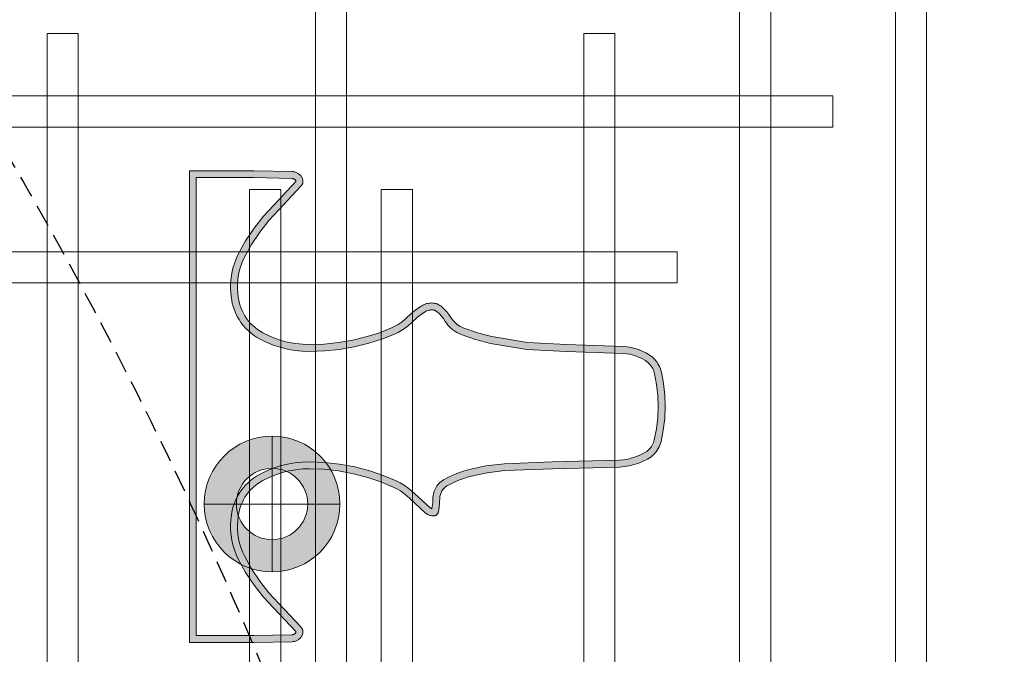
# Model space of a CAD drawing. Header units: millimetres. Extents: x -2073 to 35483, y -49920 to 11085.
# Tile 63 of 70: x 3338 to 3903, y 2496 to 2860. Entities that reach past the tile are written whole.
import ezdxf

# ---------------------------------------------------------------- set-up
doc = ezdxf.new("R2010")
doc.units = ezdxf.units.MM
doc.linetypes.add('DASHED', pattern=[19.05, 12.7, -6.35])
doc.linetypes.add('HIDDEN', pattern=[0.375, 0.25, -0.125])
for name, color, linetype, lineweight in [('Ceiling', 14, 'Continuous', 9), ('E Celing Lighting', 5, 'DASHED', 5), ('Lighting (Ceiling)', 160, 'Continuous', 15)]:
    doc.layers.add(name, color=color, linetype=linetype, lineweight=lineweight)
for name, color, linetype, true_color in [('FIRE-SPKLR-EQP', 1, 'Continuous', 0xff0000), ('FIRE-SPKLR-EQP-MPA-12SM-C', 2, 'HIDDEN', 0xffff00), ('RCP LAYOUT', 9, 'Continuous', 0x808080), ('UPRIGHT SPRINKLER EQP', 1, 'Continuous', 0xff0000)]:
    doc.layers.add(name, color=color, linetype=linetype, true_color=true_color)

# ---------------------------------------------------------------- blocks, each defined once
blk = doc.blocks.new('UPRIGHT SPRINKLER')
at = {"layer": 'FIRE-SPKLR-EQP-MPA-12SM-C', "linetype": 'DASHED'}
blk.add_circle((0, 0), 2450, dxfattribs=at)
blk = doc.blocks.new('SPKLR-EQP-PENDENT-68C')
at = {"layer": 'FIRE-SPKLR-EQP-MPA-12SM-C'}
blk.add_circle((0, 0), 2450, dxfattribs=at)
blk = doc.blocks.new('kuaryfjeh')
at = {"ltscale": 0.25, "true_color": 0x808080}
h = blk.add_hatch(color=8, dxfattribs=at)
h.dxf.hatch_style = 1
h.paths.add_polyline_path([(-99.579, -8.175), (-99.574, -8.179), (-99.568, -8.184), (-99.562, -8.188), (-99.56, -8.189), (-99.558, -8.19), (-99.556, -8.19), (-99.553, -8.191), (-99.551, -8.191), (-99.548, -8.19), (-99.546, -8.189), (-99.544, -8.188), (-99.542, -8.187), (-99.035, -7.709), (-98.796, -7.487), (-98.536, -7.282), (-98.26, -7.099), (-97.97, -6.939), (-97.87, -6.893), (-97.768, -6.855), (-97.663, -6.824), (-97.557, -6.799), (-97.449, -6.783), (-97.34, -6.773), (-97.231, -6.772), (-97.122, -6.777), (-97.013, -6.79), (-96.906, -6.811), (-96.832, -6.831), (-96.759, -6.855), (-96.687, -6.884), (-96.618, -6.918), (-96.551, -6.957), (-96.487, -6.999), (-96.426, -7.046), (-96.368, -7.097), (-96.313, -7.151), (-96.262, -7.209), (-96.215, -7.27), (-96.172, -7.335), (-96.133, -7.402), (-96.062, -7.546), (-96.001, -7.695), (-95.951, -7.849), (-95.911, -8.005), (-95.883, -8.164), (-95.866, -8.324), (-95.861, -8.486), (-95.872, -8.809), (-95.905, -9.132), (-95.961, -9.454), (-96.038, -9.773), (-96.126, -10.052), (-96.233, -10.324), (-96.273, -10.407), (-96.319, -10.486), (-96.37, -10.562), (-96.427, -10.634), (-96.485, -10.697), (-96.608, -10.833), (-96.714, -10.976), (-96.723, -10.991), (-96.732, -11.008), (-96.74, -11.025), (-96.746, -11.042), (-96.752, -11.06), (-96.756, -11.078), (-96.759, -11.097), (-96.761, -11.116), (-96.762, -11.134), (-96.761, -11.147), (-96.76, -11.16), (-96.758, -11.172), (-96.755, -11.184), (-96.751, -11.196), (-96.746, -11.208), (-96.74, -11.219), (-96.734, -11.23), (-96.727, -11.241), (-96.719, -11.25), (-96.673, -11.299), (-96.624, -11.345), (-96.572, -11.386), (-96.512, -11.427), (-96.474, -11.452), (-96.434, -11.484), (-96.396, -11.518), (-96.361, -11.555), (-96.328, -11.595), (-96.299, -11.637), (-96.272, -11.68), (-96.249, -11.726), (-96.229, -11.773), (-96.122, -12.085), (-96.036, -12.405), (-95.904, -13.193), (-95.861, -14.049), (-95.82, -15.283), (-95.813, -15.356), (-95.8, -15.428), (-95.782, -15.499), (-95.76, -15.569), (-95.732, -15.636), (-95.7, -15.702), (-95.664, -15.766), (-95.647, -15.79), (-95.628, -15.814), (-95.609, -15.836), (-95.587, -15.857), (-95.565, -15.877), (-95.541, -15.895), (-95.516, -15.911), (-95.49, -15.926), (-95.463, -15.939), (-95.436, -15.95), (-95.407, -15.959), (-95.379, -15.967), (-95.143, -16.01), (-94.905, -16.036), (-94.665, -16.045), (-94.423, -16.035), (-94.181, -16.007), (-93.943, -15.959), (-93.914, -15.951), (-93.885, -15.941), (-93.857, -15.929), (-93.83, -15.915), (-93.804, -15.899), (-93.779, -15.881), (-93.756, -15.862), (-93.734, -15.841), (-93.713, -15.818), (-93.694, -15.794), (-93.676, -15.769), (-93.661, -15.743), (-93.618, -15.658), (-93.582, -15.57), (-93.552, -15.48), (-93.53, -15.388), (-93.515, -15.294), (-93.506, -15.198), (-93.47, -13.747), (-93.429, -12.707), (-93.38, -12.308), (-93.295, -11.916), (-93.253, -11.778), (-93.203, -11.645), (-93.144, -11.515), (-93.076, -11.389), (-93.058, -11.362), (-93.039, -11.336), (-93.018, -11.312), (-92.996, -11.288), (-92.972, -11.267), (-92.946, -11.247), (-92.919, -11.229), (-92.891, -11.213), (-92.862, -11.199), (-92.832, -11.187), (-92.801, -11.177), (-92.77, -11.169), (-92.738, -11.163), (-92.706, -11.16), (-92.586, -11.156), (-92.499, -11.147), (-92.452, -11.138), (-92.455, -11.13), (-92.458, -11.122), (-92.462, -11.114), (-92.467, -11.106), (-92.471, -11.099), (-92.477, -11.092), (-92.784, -10.759), (-92.847, -10.691), (-92.908, -10.615), (-92.964, -10.535), (-93.014, -10.451), (-93.058, -10.364), (-93.176, -10.083), (-93.274, -9.794), (-93.358, -9.468), (-93.42, -9.138), (-93.457, -8.813), (-93.47, -8.486), (-93.464, -8.324), (-93.447, -8.164), (-93.419, -8.005), (-93.379, -7.849), (-93.329, -7.695), (-93.268, -7.546), (-93.197, -7.402), (-93.158, -7.335), (-93.115, -7.27), (-93.068, -7.209), (-93.017, -7.151), (-92.962, -7.097), (-92.904, -7.046), (-92.843, -6.999), (-92.779, -6.957), (-92.712, -6.918), (-92.643, -6.884), (-92.572, -6.855), (-92.499, -6.831), (-92.424, -6.811), (-92.317, -6.79), (-92.209, -6.777), (-92.099, -6.772), (-91.99, -6.773), (-91.881, -6.783), (-91.773, -6.799), (-91.667, -6.824), (-91.562, -6.855), (-91.46, -6.893), (-91.36, -6.939), (-91.071, -7.099), (-90.795, -7.282), (-90.534, -7.487), (-90.295, -7.709), (-89.79, -8.186), (-89.787, -8.188), (-89.785, -8.189), (-89.783, -8.19), (-89.781, -8.19), (-89.778, -8.191), (-89.776, -8.191), (-89.774, -8.19), (-89.771, -8.189), (-89.769, -8.188), (-89.762, -8.184), (-89.757, -8.179), (-89.751, -8.175), (-89.747, -8.17), (-89.742, -8.164), (-89.738, -8.158), (-89.734, -8.152), (-89.731, -8.146), (-89.728, -8.139), (-89.725, -8.133), (-89.723, -8.126), (-89.722, -8.119), (-89.721, -8.112), (-89.72, -8.103), (-89.702, -7.274), (-89.702, -6.03), (-99.628, -6.03), (-99.628, -7.274), (-99.61, -8.103), (-99.609, -8.112), (-99.608, -8.119), (-99.607, -8.126), (-99.605, -8.133), (-99.602, -8.139), (-99.599, -8.146), (-99.596, -8.152), (-99.592, -8.158), (-99.588, -8.164), (-99.584, -8.17)], flags=16)
h.paths.add_polyline_path([(-99.726, -8.227), (-99.734, -8.211), (-99.742, -8.196), (-99.747, -8.179), (-99.752, -8.163), (-99.756, -8.146), (-99.759, -8.128), (-99.76, -8.111), (-99.778, -7.276), (-99.778, -5.88), (-89.552, -5.88), (-89.552, -7.276), (-89.57, -8.111), (-89.572, -8.128), (-89.574, -8.146), (-89.578, -8.163), (-89.583, -8.179), (-89.589, -8.196), (-89.596, -8.211), (-89.604, -8.227), (-89.613, -8.242), (-89.623, -8.256), (-89.634, -8.269), (-89.646, -8.282), (-89.659, -8.293), (-89.673, -8.304), (-89.687, -8.314), (-89.697, -8.32), (-89.707, -8.325), (-89.717, -8.33), (-89.728, -8.333), (-89.739, -8.336), (-89.75, -8.339), (-89.762, -8.34), (-89.773, -8.341), (-89.785, -8.341), (-89.796, -8.34), (-89.807, -8.338), (-89.818, -8.336), (-89.829, -8.333), (-89.84, -8.329), (-89.851, -8.324), (-89.861, -8.319), (-89.871, -8.313), (-89.88, -8.306), (-89.889, -8.299), (-90.398, -7.819), (-90.632, -7.601), (-90.883, -7.404), (-91.148, -7.227), (-91.428, -7.073), (-91.518, -7.032), (-91.61, -6.997), (-91.705, -6.969), (-91.802, -6.947), (-91.899, -6.932), (-91.998, -6.923), (-92.097, -6.922), (-92.196, -6.927), (-92.294, -6.939), (-92.391, -6.957), (-92.456, -6.974), (-92.519, -6.996), (-92.581, -7.021), (-92.642, -7.051), (-92.7, -7.084), (-92.756, -7.121), (-92.809, -7.162), (-92.86, -7.207), (-92.908, -7.254), (-92.952, -7.305), (-92.993, -7.358), (-93.031, -7.414), (-93.065, -7.472), (-93.131, -7.607), (-93.188, -7.747), (-93.235, -7.89), (-93.272, -8.036), (-93.298, -8.185), (-93.314, -8.335), (-93.32, -8.486), (-93.308, -8.802), (-93.272, -9.116), (-93.212, -9.436), (-93.13, -9.751), (-93.036, -10.029), (-92.922, -10.3), (-92.882, -10.378), (-92.838, -10.454), (-92.788, -10.525), (-92.733, -10.593), (-92.674, -10.657), (-92.363, -10.995), (-92.351, -11.01), (-92.34, -11.026), (-92.33, -11.043), (-92.321, -11.06), (-92.314, -11.078), (-92.308, -11.096), (-92.303, -11.115), (-92.3, -11.134), (-92.298, -11.154), (-92.297, -11.173), (-92.297, -11.18), (-92.298, -11.188), (-92.299, -11.195), (-92.301, -11.202), (-92.303, -11.209), (-92.306, -11.216), (-92.309, -11.223), (-92.313, -11.229), (-92.317, -11.235), (-92.321, -11.241), (-92.326, -11.246), (-92.331, -11.252), (-92.336, -11.256), (-92.342, -11.261), (-92.348, -11.265), (-92.354, -11.268), (-92.361, -11.272), (-92.368, -11.274), (-92.375, -11.277), (-92.382, -11.278), (-92.478, -11.295), (-92.576, -11.305), (-92.696, -11.31), (-92.717, -11.312), (-92.739, -11.316), (-92.76, -11.321), (-92.781, -11.328), (-92.801, -11.336), (-92.821, -11.345), (-92.84, -11.356), (-92.858, -11.369), (-92.875, -11.382), (-92.892, -11.397), (-92.907, -11.412), (-92.921, -11.429), (-92.934, -11.447), (-92.946, -11.465), (-93.009, -11.582), (-93.064, -11.702), (-93.111, -11.827), (-93.149, -11.954), (-93.231, -12.333), (-93.279, -12.719), (-93.32, -13.752), (-93.356, -15.207), (-93.366, -15.313), (-93.383, -15.418), (-93.408, -15.521), (-93.441, -15.622), (-93.481, -15.72), (-93.529, -15.815), (-93.55, -15.85), (-93.573, -15.884), (-93.599, -15.916), (-93.627, -15.946), (-93.657, -15.974), (-93.688, -16), (-93.722, -16.024), (-93.756, -16.045), (-93.793, -16.064), (-93.83, -16.08), (-93.869, -16.094), (-93.908, -16.105), (-94.158, -16.155), (-94.411, -16.185), (-94.665, -16.195), (-94.915, -16.186), (-95.165, -16.159), (-95.411, -16.113), (-95.449, -16.104), (-95.487, -16.091), (-95.524, -16.076), (-95.56, -16.059), (-95.594, -16.039), (-95.627, -16.018), (-95.659, -15.994), (-95.689, -15.968), (-95.718, -15.94), (-95.744, -15.91), (-95.768, -15.878), (-95.791, -15.845), (-95.833, -15.773), (-95.87, -15.698), (-95.901, -15.62), (-95.927, -15.54), (-95.947, -15.459), (-95.961, -15.376), (-95.97, -15.293), (-96.011, -14.055), (-96.054, -13.209), (-96.183, -12.437), (-96.266, -12.129), (-96.369, -11.827), (-96.385, -11.789), (-96.403, -11.753), (-96.424, -11.719), (-96.448, -11.686), (-96.473, -11.655), (-96.501, -11.626), (-96.531, -11.598), (-96.562, -11.574), (-96.596, -11.551), (-96.66, -11.507), (-96.722, -11.459), (-96.779, -11.406), (-96.832, -11.348), (-96.847, -11.33), (-96.86, -11.311), (-96.872, -11.291), (-96.882, -11.27), (-96.891, -11.249), (-96.899, -11.227), (-96.904, -11.204), (-96.908, -11.181), (-96.911, -11.158), (-96.912, -11.134), (-96.911, -11.106), (-96.908, -11.077), (-96.903, -11.049), (-96.897, -11.021), (-96.888, -10.994), (-96.878, -10.967), (-96.867, -10.941), (-96.853, -10.916), (-96.838, -10.892), (-96.724, -10.738), (-96.596, -10.596), (-96.541, -10.537), (-96.491, -10.474), (-96.446, -10.407), (-96.406, -10.337), (-96.371, -10.264), (-96.267, -10.002), (-96.183, -9.733), (-96.108, -9.424), (-96.054, -9.111), (-96.021, -8.799), (-96.011, -8.486), (-96.016, -8.335), (-96.032, -8.185), (-96.058, -8.036), (-96.095, -7.89), (-96.142, -7.747), (-96.199, -7.607), (-96.265, -7.472), (-96.299, -7.414), (-96.337, -7.358), (-96.378, -7.305), (-96.423, -7.254), (-96.47, -7.207), (-96.521, -7.162), (-96.574, -7.121), (-96.63, -7.084), (-96.689, -7.051), (-96.749, -7.021), (-96.811, -6.996), (-96.875, -6.974), (-96.939, -6.957), (-97.037, -6.939), (-97.135, -6.927), (-97.234, -6.922), (-97.332, -6.923), (-97.431, -6.932), (-97.529, -6.947), (-97.625, -6.969), (-97.72, -6.997), (-97.813, -7.032), (-97.903, -7.073), (-98.182, -7.227), (-98.448, -7.404), (-98.698, -7.601), (-98.932, -7.819), (-99.442, -8.299), (-99.45, -8.306), (-99.46, -8.313), (-99.47, -8.319), (-99.48, -8.324), (-99.49, -8.329), (-99.501, -8.333), (-99.512, -8.336), (-99.523, -8.338), (-99.534, -8.34), (-99.546, -8.341), (-99.557, -8.341), (-99.569, -8.34), (-99.58, -8.339), (-99.591, -8.336), (-99.602, -8.333), (-99.613, -8.33), (-99.623, -8.325), (-99.634, -8.32), (-99.644, -8.314), (-99.658, -8.304), (-99.671, -8.293), (-99.684, -8.282), (-99.696, -8.269), (-99.707, -8.256), (-99.717, -8.242)])
at = {"layer": 'E Celing Lighting', "color": 8, "true_color": 0x808080}
for points in [[(-99.726, -8.227), (-99.734, -8.211), (-99.742, -8.196), (-99.747, -8.179), (-99.752, -8.163), (-99.756, -8.146), (-99.759, -8.128), (-99.76, -8.111), (-99.778, -7.276), (-99.778, -5.88), (-89.552, -5.88), (-89.552, -7.276), (-89.57, -8.111), (-89.572, -8.128), (-89.574, -8.146), (-89.578, -8.163), (-89.583, -8.179), (-89.589, -8.196), (-89.596, -8.211), (-89.604, -8.227), (-89.613, -8.242), (-89.623, -8.256), (-89.634, -8.269), (-89.646, -8.282), (-89.659, -8.293), (-89.673, -8.304), (-89.687, -8.314), (-89.697, -8.32), (-89.707, -8.325), (-89.717, -8.33), (-89.728, -8.333), (-89.739, -8.336), (-89.75, -8.339), (-89.762, -8.34), (-89.773, -8.341), (-89.785, -8.341), (-89.796, -8.34), (-89.807, -8.338), (-89.818, -8.336), (-89.829, -8.333), (-89.84, -8.329), (-89.851, -8.324), (-89.861, -8.319), (-89.871, -8.313), (-89.88, -8.306), (-89.889, -8.299), (-90.398, -7.819), (-90.632, -7.601), (-90.883, -7.404), (-91.148, -7.227), (-91.428, -7.073), (-91.518, -7.032), (-91.61, -6.997), (-91.705, -6.969), (-91.802, -6.947), (-91.899, -6.932), (-91.998, -6.923), (-92.097, -6.922), (-92.196, -6.927), (-92.294, -6.939), (-92.391, -6.957), (-92.456, -6.974), (-92.519, -6.996), (-92.581, -7.021), (-92.642, -7.051), (-92.7, -7.084), (-92.756, -7.121), (-92.809, -7.162), (-92.86, -7.207), (-92.908, -7.254), (-92.952, -7.305), (-92.993, -7.358), (-93.031, -7.414), (-93.065, -7.472), (-93.131, -7.607), (-93.188, -7.747), (-93.235, -7.89), (-93.272, -8.036), (-93.298, -8.185), (-93.314, -8.335), (-93.32, -8.486), (-93.308, -8.802), (-93.272, -9.116), (-93.212, -9.436), (-93.13, -9.751), (-93.036, -10.029), (-92.922, -10.3), (-92.882, -10.378), (-92.838, -10.454), (-92.788, -10.525), (-92.733, -10.593), (-92.674, -10.657), (-92.363, -10.995), (-92.351, -11.01), (-92.34, -11.026), (-92.33, -11.043), (-92.321, -11.06), (-92.314, -11.078), (-92.308, -11.096), (-92.303, -11.115), (-92.3, -11.134), (-92.298, -11.154), (-92.297, -11.173), (-92.297, -11.18), (-92.298, -11.188), (-92.299, -11.195), (-92.301, -11.202), (-92.303, -11.209), (-92.306, -11.216), (-92.309, -11.223), (-92.313, -11.229), (-92.317, -11.235), (-92.321, -11.241), (-92.326, -11.246), (-92.331, -11.252), (-92.336, -11.256), (-92.342, -11.261), (-92.348, -11.265), (-92.354, -11.268), (-92.361, -11.272), (-92.368, -11.274), (-92.375, -11.277), (-92.382, -11.278), (-92.478, -11.295), (-92.576, -11.305), (-92.696, -11.31), (-92.717, -11.312), (-92.739, -11.316), (-92.76, -11.321), (-92.781, -11.328), (-92.801, -11.336), (-92.821, -11.345), (-92.84, -11.356), (-92.858, -11.369), (-92.875, -11.382), (-92.892, -11.397), (-92.907, -11.412), (-92.921, -11.429), (-92.934, -11.447), (-92.946, -11.465), (-93.009, -11.582), (-93.064, -11.702), (-93.111, -11.827), (-93.149, -11.954), (-93.231, -12.333), (-93.279, -12.719), (-93.32, -13.752), (-93.356, -15.207), (-93.366, -15.313), (-93.383, -15.418), (-93.408, -15.521), (-93.441, -15.622), (-93.481, -15.72), (-93.529, -15.815), (-93.55, -15.85), (-93.573, -15.884), (-93.599, -15.916), (-93.627, -15.946), (-93.657, -15.974), (-93.688, -16), (-93.722, -16.024), (-93.756, -16.045), (-93.793, -16.064), (-93.83, -16.08), (-93.869, -16.094), (-93.908, -16.105), (-94.158, -16.155), (-94.411, -16.185), (-94.665, -16.195), (-94.915, -16.186), (-95.165, -16.159), (-95.411, -16.113), (-95.449, -16.104), (-95.487, -16.091), (-95.524, -16.076), (-95.56, -16.059), (-95.594, -16.039), (-95.627, -16.018), (-95.659, -15.994), (-95.689, -15.968), (-95.718, -15.94), (-95.744, -15.91), (-95.768, -15.878), (-95.791, -15.845), (-95.833, -15.773), (-95.87, -15.698), (-95.901, -15.62), (-95.927, -15.54), (-95.947, -15.459), (-95.961, -15.376), (-95.97, -15.293), (-96.011, -14.055), (-96.054, -13.209), (-96.183, -12.437), (-96.266, -12.129), (-96.369, -11.827), (-96.385, -11.789), (-96.403, -11.753), (-96.424, -11.719), (-96.448, -11.686), (-96.473, -11.655), (-96.501, -11.626), (-96.531, -11.598), (-96.562, -11.574), (-96.596, -11.551), (-96.66, -11.507), (-96.722, -11.459), (-96.779, -11.406), (-96.832, -11.348), (-96.847, -11.33), (-96.86, -11.311), (-96.872, -11.291), (-96.882, -11.27), (-96.891, -11.249), (-96.899, -11.227), (-96.904, -11.204), (-96.908, -11.181), (-96.911, -11.158), (-96.912, -11.134), (-96.911, -11.106), (-96.908, -11.077), (-96.903, -11.049), (-96.897, -11.021), (-96.888, -10.994), (-96.878, -10.967), (-96.867, -10.941), (-96.853, -10.916), (-96.838, -10.892), (-96.724, -10.738), (-96.596, -10.596), (-96.541, -10.537), (-96.491, -10.474), (-96.446, -10.407), (-96.406, -10.337), (-96.371, -10.264), (-96.267, -10.002), (-96.183, -9.733), (-96.108, -9.424), (-96.054, -9.111), (-96.021, -8.799), (-96.011, -8.486), (-96.016, -8.335), (-96.032, -8.185), (-96.058, -8.036), (-96.095, -7.89), (-96.142, -7.747), (-96.199, -7.607), (-96.265, -7.472), (-96.299, -7.414), (-96.337, -7.358), (-96.378, -7.305), (-96.423, -7.254), (-96.47, -7.207), (-96.521, -7.162), (-96.574, -7.121), (-96.63, -7.084), (-96.689, -7.051), (-96.749, -7.021), (-96.811, -6.996), (-96.875, -6.974), (-96.939, -6.957), (-97.037, -6.939), (-97.135, -6.927), (-97.234, -6.922), (-97.332, -6.923), (-97.431, -6.932), (-97.529, -6.947), (-97.625, -6.969), (-97.72, -6.997), (-97.813, -7.032), (-97.903, -7.073), (-98.182, -7.227), (-98.448, -7.404), (-98.698, -7.601), (-98.932, -7.819), (-99.442, -8.299), (-99.45, -8.306), (-99.46, -8.313), (-99.47, -8.319), (-99.48, -8.324), (-99.49, -8.329), (-99.501, -8.333), (-99.512, -8.336), (-99.523, -8.338), (-99.534, -8.34), (-99.546, -8.341), (-99.557, -8.341), (-99.569, -8.34), (-99.58, -8.339), (-99.591, -8.336), (-99.602, -8.333), (-99.613, -8.33), (-99.623, -8.325), (-99.634, -8.32), (-99.644, -8.314), (-99.658, -8.304), (-99.671, -8.293), (-99.684, -8.282), (-99.696, -8.269), (-99.707, -8.256), (-99.717, -8.242)], [(-99.579, -8.175), (-99.574, -8.179), (-99.568, -8.184), (-99.562, -8.188), (-99.56, -8.189), (-99.558, -8.19), (-99.556, -8.19), (-99.553, -8.191), (-99.551, -8.191), (-99.548, -8.19), (-99.546, -8.189), (-99.544, -8.188), (-99.542, -8.187), (-99.035, -7.709), (-98.796, -7.487), (-98.536, -7.282), (-98.26, -7.099), (-97.97, -6.939), (-97.87, -6.893), (-97.768, -6.855), (-97.663, -6.824), (-97.557, -6.799), (-97.449, -6.783), (-97.34, -6.773), (-97.231, -6.772), (-97.122, -6.777), (-97.013, -6.79), (-96.906, -6.811), (-96.832, -6.831), (-96.759, -6.855), (-96.687, -6.884), (-96.618, -6.918), (-96.551, -6.957), (-96.487, -6.999), (-96.426, -7.046), (-96.368, -7.097), (-96.313, -7.151), (-96.262, -7.209), (-96.215, -7.27), (-96.172, -7.335), (-96.133, -7.402), (-96.062, -7.546), (-96.001, -7.695), (-95.951, -7.849), (-95.911, -8.005), (-95.883, -8.164), (-95.866, -8.324), (-95.861, -8.486), (-95.872, -8.809), (-95.905, -9.132), (-95.961, -9.454), (-96.038, -9.773), (-96.126, -10.052), (-96.233, -10.324), (-96.273, -10.407), (-96.319, -10.486), (-96.37, -10.562), (-96.427, -10.634), (-96.485, -10.697), (-96.608, -10.833), (-96.714, -10.976), (-96.723, -10.991), (-96.732, -11.008), (-96.74, -11.025), (-96.746, -11.042), (-96.752, -11.06), (-96.756, -11.078), (-96.759, -11.097), (-96.761, -11.116), (-96.762, -11.134), (-96.761, -11.147), (-96.76, -11.16), (-96.758, -11.172), (-96.755, -11.184), (-96.751, -11.196), (-96.746, -11.208), (-96.74, -11.219), (-96.734, -11.23), (-96.727, -11.241), (-96.719, -11.25), (-96.673, -11.299), (-96.624, -11.345), (-96.572, -11.386), (-96.512, -11.427), (-96.474, -11.452), (-96.434, -11.484), (-96.396, -11.518), (-96.361, -11.555), (-96.328, -11.595), (-96.299, -11.637), (-96.272, -11.68), (-96.249, -11.726), (-96.229, -11.773), (-96.122, -12.085), (-96.036, -12.405), (-95.904, -13.193), (-95.861, -14.049), (-95.82, -15.283), (-95.813, -15.356), (-95.8, -15.428), (-95.782, -15.499), (-95.76, -15.569), (-95.732, -15.636), (-95.7, -15.702), (-95.664, -15.766), (-95.647, -15.79), (-95.628, -15.814), (-95.609, -15.836), (-95.587, -15.857), (-95.565, -15.877), (-95.541, -15.895), (-95.516, -15.911), (-95.49, -15.926), (-95.463, -15.939), (-95.436, -15.95), (-95.407, -15.959), (-95.379, -15.967), (-95.143, -16.01), (-94.905, -16.036), (-94.665, -16.045), (-94.423, -16.035), (-94.181, -16.007), (-93.943, -15.959), (-93.914, -15.951), (-93.885, -15.941), (-93.857, -15.929), (-93.83, -15.915), (-93.804, -15.899), (-93.779, -15.881), (-93.756, -15.862), (-93.734, -15.841), (-93.713, -15.818), (-93.694, -15.794), (-93.676, -15.769), (-93.661, -15.743), (-93.618, -15.658), (-93.582, -15.57), (-93.552, -15.48), (-93.53, -15.388), (-93.515, -15.294), (-93.506, -15.198), (-93.47, -13.747), (-93.429, -12.707), (-93.38, -12.308), (-93.295, -11.916), (-93.253, -11.778), (-93.203, -11.645), (-93.144, -11.515), (-93.076, -11.389), (-93.058, -11.362), (-93.039, -11.336), (-93.018, -11.312), (-92.996, -11.288), (-92.972, -11.267), (-92.946, -11.247), (-92.919, -11.229), (-92.891, -11.213), (-92.862, -11.199), (-92.832, -11.187), (-92.801, -11.177), (-92.77, -11.169), (-92.738, -11.163), (-92.706, -11.16), (-92.586, -11.156), (-92.499, -11.147), (-92.452, -11.138), (-92.455, -11.13), (-92.458, -11.122), (-92.462, -11.114), (-92.467, -11.106), (-92.471, -11.099), (-92.477, -11.092), (-92.784, -10.759), (-92.847, -10.691), (-92.908, -10.615), (-92.964, -10.535), (-93.014, -10.451), (-93.058, -10.364), (-93.176, -10.083), (-93.274, -9.794), (-93.358, -9.468), (-93.42, -9.138), (-93.457, -8.813), (-93.47, -8.486), (-93.464, -8.324), (-93.447, -8.164), (-93.419, -8.005), (-93.379, -7.849), (-93.329, -7.695), (-93.268, -7.546), (-93.197, -7.402), (-93.158, -7.335), (-93.115, -7.27), (-93.068, -7.209), (-93.017, -7.151), (-92.962, -7.097), (-92.904, -7.046), (-92.843, -6.999), (-92.779, -6.957), (-92.712, -6.918), (-92.643, -6.884), (-92.572, -6.855), (-92.499, -6.831), (-92.424, -6.811), (-92.317, -6.79), (-92.209, -6.777), (-92.099, -6.772), (-91.99, -6.773), (-91.881, -6.783), (-91.773, -6.799), (-91.667, -6.824), (-91.562, -6.855), (-91.46, -6.893), (-91.36, -6.939), (-91.071, -7.099), (-90.795, -7.282), (-90.534, -7.487), (-90.295, -7.709), (-89.79, -8.186), (-89.787, -8.188), (-89.785, -8.189), (-89.783, -8.19), (-89.781, -8.19), (-89.778, -8.191), (-89.776, -8.191), (-89.774, -8.19), (-89.771, -8.189), (-89.769, -8.188), (-89.762, -8.184), (-89.757, -8.179), (-89.751, -8.175), (-89.747, -8.17), (-89.742, -8.164), (-89.738, -8.158), (-89.734, -8.152), (-89.731, -8.146), (-89.728, -8.139), (-89.725, -8.133), (-89.723, -8.126), (-89.722, -8.119), (-89.721, -8.112), (-89.72, -8.103), (-89.702, -7.274), (-89.702, -6.03), (-99.628, -6.03), (-99.628, -7.274), (-99.61, -8.103), (-99.609, -8.112), (-99.608, -8.119), (-99.607, -8.126), (-99.605, -8.133), (-99.602, -8.139), (-99.599, -8.146), (-99.596, -8.152), (-99.592, -8.158), (-99.588, -8.164), (-99.584, -8.17)]]:
    blk.add_lwpolyline(points, close=True, dxfattribs=at)
blk = doc.blocks.new('cl')
at = {"layer": 'Lighting (Ceiling)', "true_color": 0x808080}
h = blk.add_hatch(color=8, dxfattribs=at)
h.dxf.hatch_style = 1
h.paths.add_polyline_path([(1.533, 0.03, 1), (-1.533, 0.03, 1)])
h.paths.add_polyline_path([(-0.806, 0.03, -1), (0.806, 0.03, -1)], flags=16)
at = {"layer": 'Lighting (Ceiling)', "color": 8, "true_color": 0x808080}
for p, q in [((0, 1.562), (0, -1.503)), ((-1.533, 0.03), (1.533, 0.03))]:
    blk.add_line(p, q, dxfattribs=at)
for radius in [1.533, 0.806]:
    blk.add_circle((0, 0.03), radius, dxfattribs=at)
blk = doc.blocks.new('iserb jk')
at = {"layer": 'E Celing Lighting'}
blk.add_blockref('cl', (1718003.559, -79929.774), dxfattribs=at)
blk = doc.blocks.new('ceiling inst 2')
at = {"layer": 'Ceiling', "color": 8, "lineweight": 0, "ltscale": 0.25, "true_color": 0x808080}
for points in [[(1722761.604, -79108.617), (1722762.308, -79108.617), (1722762.308, -79057.793), (1722761.604, -79057.793)], [(1722748.505, -79101.58), (1722749.208, -79101.58), (1722749.208, -79064.83), (1722748.505, -79064.83)], [(1722752.023, -79098.062), (1722752.726, -79098.062), (1722752.726, -79068.348), (1722752.023, -79068.348)], [(1722756.248, -79094.544), (1722755.545, -79094.544), (1722755.545, -79071.866), (1722756.248, -79071.866)], [(1722767.667, -79094.544), (1722768.371, -79094.544), (1722768.371, -79071.866), (1722767.667, -79071.866)], [(1722760.822, -79091.026), (1722760.118, -79091.026), (1722760.118, -79075.385), (1722760.822, -79075.385)], [(1722763.094, -79091.026), (1722763.797, -79091.026), (1722763.797, -79075.385), (1722763.094, -79075.385)], [(1722769.778, -79089.618), (1722769.778, -79088.915), (1722754.137, -79088.915), (1722754.137, -79089.618)], [(1722773.297, -79093.136), (1722773.297, -79092.433), (1722750.619, -79092.433), (1722750.619, -79093.136)]]:
    blk.add_lwpolyline(points, close=True, dxfattribs=at)
blk = doc.blocks.new('grid 2')
at = {"color": 8, "true_color": 0x808080, "rotation": 180}
blk.add_blockref('ceiling inst 2', (3444354.934, -157847.453), dxfattribs=at)
blk = doc.blocks.new('IRISH HOUSE-RCP LAYOUT')
at = {"xscale": 25.4, "yscale": 25.4, "zscale": 25.4}
blk.add_blockref('grid 2', (-43724944.67, 2003175.56), dxfattribs=at)
at = {"layer": 'E Celing Lighting', "color": 8, "true_color": 0x808080, "xscale": 25.4, "yscale": 25.4, "zscale": 25.4}
blk.add_blockref('iserb jk', (-43633807.28, 2032797.32), dxfattribs=at)
at = {"layer": 'E Celing Lighting', "color": 8, "true_color": 0x808080, "xscale": -26.46582335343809, "yscale": 26.46582335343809, "zscale": 26.46582335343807, "rotation": 90}
blk.add_blockref('kuaryfjeh', (3280.06, 132.29), dxfattribs=at)

msp = doc.modelspace()

# ---------------------------------------------------------------- block references
at = {"layer": 'FIRE-SPKLR-EQP'}
for p in [(3482.14, 4148.28), (3482.29, 1566.09)]:
    msp.add_blockref('SPKLR-EQP-PENDENT-68C', p, dxfattribs=at)
at = {"layer": 'RCP LAYOUT'}
msp.add_blockref('IRISH HOUSE-RCP LAYOUT', (0, 0), dxfattribs=at)
at = {"layer": 'UPRIGHT SPRINKLER EQP'}
for p in [(1215.02, 4546.85), (4215.02, 4546.85), (1215.02, 1546.85), (4215.02, 1546.85)]:
    msp.add_blockref('UPRIGHT SPRINKLER', p, dxfattribs=at)

doc.saveas('drawing.dxf')
